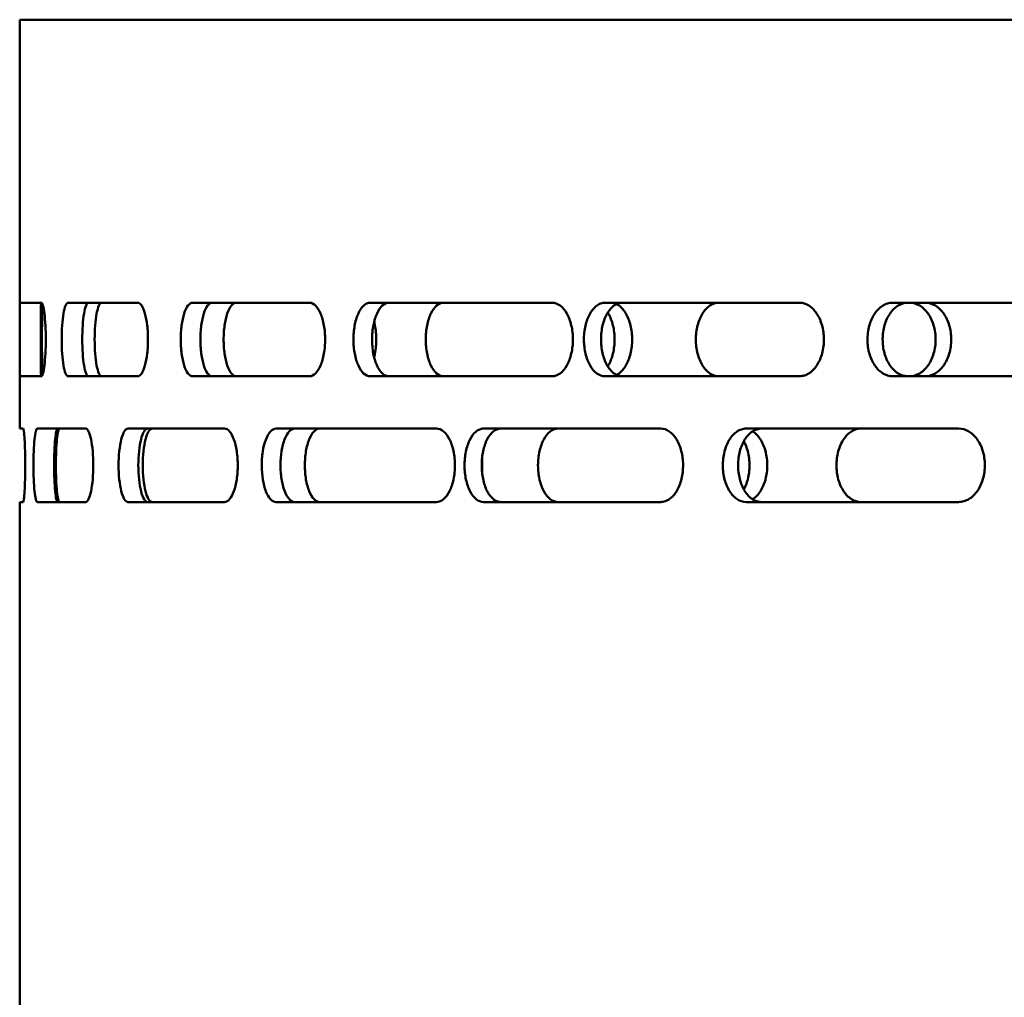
# Model space of a CAD drawing. Header units: millimetres. Extents: x -1106 to 8832, y -1538 to 1985.
# Tile 38 of 42: x 8203 to 8297, y 762 to 855. Entities that reach past the tile are written whole.
import ezdxf

# ---------------------------------------------------------------- set-up
doc = ezdxf.new("R2010")
doc.units = ezdxf.units.MM
doc.layers.add('Видимый контур (ГОСТ)', color=7, linetype='Continuous', lineweight=50)

msp = doc.modelspace()

# ---------------------------------------------------------------- linework, layer by layer
at = {"layer": 'Видимый контур (ГОСТ)'}
for p, q in [((8719.354, 855.137), (8202.989, 855.137)), ((8202.989, 816.137), (8202.989, 855.137)), ((8205.047, 828.137), (8203.035, 828.137)), ((8214.255, 828.137), (8207.586, 828.137)), ((8230.635, 828.137), (8219.471, 828.137)), ((8253.782, 828.137), (8236.399, 828.137)), ((8277.361, 828.137), (8258.804, 828.137)), ((8307.955, 828.137), (8286.232, 828.137)), ((8203.035, 821.137), (8205.047, 821.137)), ((8207.586, 821.137), (8214.255, 821.137)), ((8219.471, 821.137), (8230.635, 821.137)), ((8236.399, 821.137), (8253.782, 821.137)), ((8258.804, 821.137), (8277.361, 821.137)), ((8286.232, 821.137), (8307.955, 821.137)), ((8203.327, 816.137), (8202.989, 816.137)), ((8209.281, 816.137), (8204.653, 816.137)), ((8222.528, 816.137), (8213.314, 816.137)), ((8242.744, 816.137), (8227.439, 816.137)), ((8264.123, 816.137), (8247.225, 816.137)), ((8292.53, 816.137), (8272.268, 816.137)), ((8202.989, 809.137), (8203.327, 809.137)), ((8202.989, 650.137), (8202.989, 809.137)), ((8204.653, 809.137), (8209.281, 809.137)), ((8213.314, 809.137), (8222.528, 809.137)), ((8227.439, 809.137), (8242.744, 809.137)), ((8247.225, 809.137), (8264.123, 809.137)), ((8272.268, 809.137), (8292.53, 809.137))]:
    msp.add_line(p, q, dxfattribs=at)
for points, knots in [([(8203.035, 821.137), (8203.028, 821.137), (8203.021, 821.225), (8203.009, 821.582), (8203.005, 821.851), (8202.999, 822.473), (8202.997, 822.867), (8202.995, 823.729), (8202.995, 824.197), (8202.995, 825.076), (8202.995, 825.545), (8202.997, 826.407), (8202.999, 826.801), (8203.005, 827.422), (8203.009, 827.692), (8203.021, 828.049), (8203.028, 828.137), (8203.035, 828.137)], [0.527482, 0.527482, 0.527482, 0.527482, 0.659428, 0.659428, 0.791375, 0.791375, 0.923215, 0.923215, 1.055054, 1.055054, 1.186894, 1.186894, 1.318733, 1.318733, 1.45068, 1.45068, 1.582627, 1.582627, 1.582627, 1.582627]), ([(8205.034, 828.137), (8205.026, 828.137), (8205.019, 828.049), (8205.008, 827.692), (8205.004, 827.422), (8204.999, 826.801), (8204.997, 826.407), (8204.994, 825.545), (8204.994, 825.076), (8204.994, 824.197), (8204.994, 823.729), (8204.997, 822.867), (8204.999, 822.473), (8205.004, 821.851), (8205.008, 821.582), (8205.019, 821.225), (8205.026, 821.137), (8205.034, 821.137)], [0.527483, 0.527483, 0.527483, 0.527483, 0.659431, 0.659431, 0.79138, 0.79138, 0.923219, 0.923219, 1.055059, 1.055059, 1.186898, 1.186898, 1.318737, 1.318737, 1.450686, 1.450686, 1.582634, 1.582634, 1.582634, 1.582634]), ([(8205.047, 828.137), (8205.098, 828.137), (8205.154, 828.049), (8205.258, 827.691), (8205.307, 827.422), (8205.384, 826.8), (8205.418, 826.407), (8205.464, 825.545), (8205.475, 825.076), (8205.475, 824.637), (8205.475, 824.197), (8205.464, 823.729), (8205.418, 822.867), (8205.384, 822.474), (8205.307, 821.852), (8205.258, 821.582), (8205.154, 821.225), (8205.098, 821.137), (8205.047, 821.137)], [1.583655, 1.583655, 1.583655, 1.583655, 1.715823, 1.715823, 1.847991, 1.847991, 1.979822, 1.979822, 2.111653, 2.111653, 2.111653, 2.243484, 2.243484, 2.375315, 2.375315, 2.507483, 2.507483, 2.639651, 2.639651, 2.639651, 2.639651]), ([(8205.185, 821.337), (8205.183, 821.357), (8205.181, 821.38), (8205.163, 821.582), (8205.15, 821.852), (8205.13, 822.474), (8205.122, 822.867), (8205.112, 823.729), (8205.109, 824.197), (8205.109, 824.637), (8205.109, 825.076), (8205.112, 825.545), (8205.122, 826.407), (8205.13, 826.8), (8205.15, 827.422), (8205.163, 827.691), (8205.181, 827.894), (8205.183, 827.916), (8205.185, 827.937)], [1.6982306, 1.6982306, 1.6982306, 1.6982306, 1.7158485, 1.7158485, 1.8480205, 1.8480205, 1.9798515, 1.9798515, 2.1116826, 2.1116826, 2.1116826, 2.2435136, 2.2435136, 2.3753446, 2.3753446, 2.5075167, 2.5075167, 2.5251346, 2.5251346, 2.5251346, 2.5251346]), ([(8207.586, 821.137), (8207.509, 821.137), (8207.429, 821.225), (8207.283, 821.582), (8207.217, 821.851), (8207.114, 822.473), (8207.07, 822.867), (8207.012, 823.729), (8206.997, 824.197), (8206.997, 825.076), (8207.012, 825.545), (8207.07, 826.407), (8207.114, 826.801), (8207.217, 827.422), (8207.283, 827.692), (8207.429, 828.049), (8207.509, 828.137), (8207.586, 828.137)], [0.527482, 0.527482, 0.527482, 0.527482, 0.659428, 0.659428, 0.791375, 0.791375, 0.923215, 0.923215, 1.055054, 1.055054, 1.186894, 1.186894, 1.318733, 1.318733, 1.45068, 1.45068, 1.582627, 1.582627, 1.582627, 1.582627]), ([(8209.543, 828.137), (8209.467, 828.137), (8209.387, 828.049), (8209.241, 827.692), (8209.175, 827.422), (8209.072, 826.801), (8209.028, 826.407), (8208.97, 825.545), (8208.956, 825.076), (8208.956, 824.197), (8208.97, 823.729), (8209.028, 822.867), (8209.072, 822.473), (8209.175, 821.851), (8209.241, 821.582), (8209.387, 821.225), (8209.467, 821.137), (8209.543, 821.137)], [0.527483, 0.527483, 0.527483, 0.527483, 0.659431, 0.659431, 0.79138, 0.79138, 0.923219, 0.923219, 1.055059, 1.055059, 1.186898, 1.186898, 1.318737, 1.318737, 1.450686, 1.450686, 1.582634, 1.582634, 1.582634, 1.582634]), ([(8210.804, 821.137), (8210.718, 821.137), (8210.627, 821.225), (8210.461, 821.582), (8210.386, 821.852), (8210.27, 822.474), (8210.219, 822.867), (8210.153, 823.729), (8210.137, 824.197), (8210.137, 824.637), (8210.137, 825.076), (8210.153, 825.545), (8210.219, 826.407), (8210.27, 826.8), (8210.386, 827.422), (8210.461, 827.691), (8210.627, 828.049), (8210.718, 828.137), (8210.804, 828.137)], [1.583676, 1.583676, 1.583676, 1.583676, 1.715849, 1.715849, 1.848021, 1.848021, 1.979852, 1.979852, 2.111683, 2.111683, 2.111683, 2.243514, 2.243514, 2.375345, 2.375345, 2.507517, 2.507517, 2.639689, 2.639689, 2.639689, 2.639689]), ([(8214.255, 828.137), (8214.374, 828.137), (8214.502, 828.049), (8214.74, 827.691), (8214.849, 827.422), (8215.022, 826.8), (8215.098, 826.407), (8215.198, 825.545), (8215.223, 825.076), (8215.223, 824.637), (8215.223, 824.197), (8215.198, 823.729), (8215.098, 822.867), (8215.022, 822.474), (8214.849, 821.852), (8214.74, 821.582), (8214.502, 821.225), (8214.374, 821.137), (8214.255, 821.137)], [1.583655, 1.583655, 1.583655, 1.583655, 1.715823, 1.715823, 1.847991, 1.847991, 1.979822, 1.979822, 2.111653, 2.111653, 2.111653, 2.243484, 2.243484, 2.375315, 2.375315, 2.507483, 2.507483, 2.639651, 2.639651, 2.639651, 2.639651]), ([(8219.471, 821.137), (8219.328, 821.137), (8219.176, 821.225), (8218.899, 821.582), (8218.773, 821.851), (8218.576, 822.473), (8218.49, 822.867), (8218.378, 823.729), (8218.35, 824.197), (8218.35, 825.076), (8218.378, 825.545), (8218.49, 826.408), (8218.576, 826.801), (8218.773, 827.423), (8218.899, 827.692), (8219.176, 828.049), (8219.328, 828.137), (8219.471, 828.137)], [0.527482, 0.527482, 0.527482, 0.527482, 0.659428, 0.659428, 0.791375, 0.791375, 0.923215, 0.923215, 1.055054, 1.055054, 1.186922, 1.186922, 1.318789, 1.318789, 1.450708, 1.450708, 1.582627, 1.582627, 1.582627, 1.582627]), ([(8221.34, 828.137), (8221.196, 828.137), (8221.045, 828.049), (8220.768, 827.692), (8220.642, 827.422), (8220.445, 826.801), (8220.359, 826.407), (8220.247, 825.545), (8220.219, 825.076), (8220.219, 824.197), (8220.247, 823.729), (8220.359, 822.867), (8220.445, 822.473), (8220.642, 821.851), (8220.768, 821.582), (8221.045, 821.225), (8221.196, 821.137), (8221.34, 821.137)], [0.527483, 0.527483, 0.527483, 0.527483, 0.659431, 0.659431, 0.79138, 0.79138, 0.923219, 0.923219, 1.055059, 1.055059, 1.186898, 1.186898, 1.318737, 1.318737, 1.450686, 1.450686, 1.582634, 1.582634, 1.582634, 1.582634]), ([(8223.635, 821.137), (8223.482, 821.137), (8223.32, 821.225), (8223.024, 821.582), (8222.889, 821.852), (8222.678, 822.474), (8222.587, 822.867), (8222.467, 823.729), (8222.437, 824.197), (8222.437, 824.637), (8222.437, 825.076), (8222.467, 825.545), (8222.587, 826.407), (8222.678, 826.8), (8222.889, 827.422), (8223.024, 827.691), (8223.32, 828.049), (8223.482, 828.137), (8223.635, 828.137)], [1.583676, 1.583676, 1.583676, 1.583676, 1.715849, 1.715849, 1.848021, 1.848021, 1.979852, 1.979852, 2.111683, 2.111683, 2.111683, 2.243514, 2.243514, 2.375345, 2.375345, 2.507517, 2.507517, 2.639689, 2.639689, 2.639689, 2.639689]), ([(8230.635, 828.137), (8230.818, 828.137), (8231.016, 828.049), (8231.38, 827.692), (8231.547, 827.423), (8231.812, 826.801), (8231.927, 826.408), (8232.081, 825.546), (8232.118, 825.077), (8232.118, 824.637), (8232.118, 824.197), (8232.081, 823.729), (8231.928, 822.867), (8231.813, 822.474), (8231.548, 821.852), (8231.38, 821.582), (8231.016, 821.225), (8230.819, 821.137), (8230.635, 821.137)], [1.583655, 1.583655, 1.583655, 1.583655, 1.715739, 1.715739, 1.847822, 1.847822, 1.979737, 1.979737, 2.111653, 2.111653, 2.111653, 2.243484, 2.243484, 2.375315, 2.375315, 2.507483, 2.507483, 2.639651, 2.639651, 2.639651, 2.639651]), ([(8236.399, 821.137), (8236.187, 821.137), (8235.978, 821.229), (8235.597, 821.581), (8235.427, 821.831), (8235.135, 822.471), (8235.018, 822.859), (8234.861, 823.699), (8234.82, 824.142), (8234.814, 825.052), (8234.852, 825.512), (8235.004, 826.357), (8235.114, 826.737), (8235.398, 827.395), (8235.572, 827.662), (8235.865, 827.944), (8235.97, 828.017), (8236.184, 828.113), (8236.291, 828.137), (8236.399, 828.137)], [0, 0, 0, 0, 0.139164, 0.139164, 0.273622, 0.273622, 0.412623, 0.412623, 0.546984, 0.546984, 0.685866, 0.685866, 0.820363, 0.820363, 0.959509, 0.959509, 1.032378, 1.032378, 1.103164, 1.103164, 1.103164, 1.103164]), ([(8238.178, 828.137), (8237.966, 828.137), (8237.757, 828.045), (8237.376, 827.693), (8237.206, 827.443), (8236.915, 826.803), (8236.797, 826.415), (8236.64, 825.575), (8236.599, 825.132), (8236.593, 824.221), (8236.631, 823.762), (8236.783, 822.916), (8236.893, 822.536), (8237.177, 821.879), (8237.351, 821.611), (8237.644, 821.33), (8237.75, 821.257), (8237.963, 821.161), (8238.07, 821.137), (8238.178, 821.137)], [0, 0, 0, 0, 0.139164, 0.139164, 0.273618, 0.273618, 0.412619, 0.412619, 0.546981, 0.546981, 0.685863, 0.685863, 0.820357, 0.820357, 0.959502, 0.959502, 1.032375, 1.032375, 1.103164, 1.103164, 1.103164, 1.103164]), ([(8243.406, 821.137), (8243.19, 821.137), (8242.961, 821.225), (8242.541, 821.582), (8242.351, 821.852), (8242.05, 822.474), (8241.921, 822.867), (8241.749, 823.729), (8241.707, 824.197), (8241.707, 824.637), (8241.707, 825.076), (8241.749, 825.545), (8241.921, 826.407), (8242.05, 826.8), (8242.351, 827.422), (8242.541, 827.691), (8242.961, 828.049), (8243.19, 828.137), (8243.406, 828.137)], [1.583676, 1.583676, 1.583676, 1.583676, 1.715849, 1.715849, 1.848021, 1.848021, 1.979852, 1.979852, 2.111683, 2.111683, 2.111683, 2.243514, 2.243514, 2.375345, 2.375345, 2.507517, 2.507517, 2.639689, 2.639689, 2.639689, 2.639689]), ([(8253.782, 828.137), (8254.026, 828.137), (8254.288, 828.049), (8254.77, 827.692), (8254.991, 827.423), (8255.341, 826.801), (8255.493, 826.408), (8255.695, 825.546), (8255.745, 825.077), (8255.745, 824.637), (8255.745, 824.197), (8255.695, 823.729), (8255.493, 822.867), (8255.342, 822.474), (8254.992, 821.852), (8254.771, 821.582), (8254.288, 821.225), (8254.026, 821.137), (8253.782, 821.137)], [1.583655, 1.583655, 1.583655, 1.583655, 1.715739, 1.715739, 1.847822, 1.847822, 1.979737, 1.979737, 2.111653, 2.111653, 2.111653, 2.243484, 2.243484, 2.375315, 2.375315, 2.507483, 2.507483, 2.639651, 2.639651, 2.639651, 2.639651]), ([(8258.804, 821.137), (8258.536, 821.137), (8258.271, 821.229), (8257.787, 821.581), (8257.571, 821.831), (8257.2, 822.471), (8257.05, 822.859), (8256.849, 823.699), (8256.797, 824.142), (8256.79, 825.052), (8256.839, 825.512), (8257.033, 826.357), (8257.173, 826.737), (8257.534, 827.395), (8257.755, 827.662), (8258.127, 827.944), (8258.261, 828.017), (8258.532, 828.113), (8258.668, 828.137), (8258.804, 828.137)], [0, 0, 0, 0, 0.139164, 0.139164, 0.273622, 0.273622, 0.412623, 0.412623, 0.546984, 0.546984, 0.685866, 0.685866, 0.820363, 0.820363, 0.959509, 0.959509, 1.032378, 1.032378, 1.103164, 1.103164, 1.103164, 1.103164]), ([(8260.435, 828.137), (8260.167, 828.137), (8259.902, 828.045), (8259.418, 827.693), (8259.202, 827.443), (8258.831, 826.803), (8258.681, 826.415), (8258.481, 825.575), (8258.428, 825.132), (8258.421, 824.221), (8258.47, 823.762), (8258.664, 822.916), (8258.804, 822.536), (8259.165, 821.879), (8259.386, 821.611), (8259.758, 821.33), (8259.892, 821.257), (8260.163, 821.161), (8260.299, 821.137), (8260.435, 821.137)], [0, 0, 0, 0, 0.139164, 0.139164, 0.273618, 0.273618, 0.412619, 0.412619, 0.546981, 0.546981, 0.685863, 0.685863, 0.820357, 0.820357, 0.959502, 0.959502, 1.032375, 1.032375, 1.103164, 1.103164, 1.103164, 1.103164]), ([(8259.902, 828.013), (8259.984, 827.974), (8260.065, 827.927), (8260.393, 827.692), (8260.621, 827.422), (8260.982, 826.801), (8261.139, 826.407), (8261.347, 825.545), (8261.398, 825.076), (8261.398, 824.197), (8261.347, 823.729), (8261.139, 822.867), (8260.982, 822.473), (8260.621, 821.851), (8260.393, 821.582), (8260.065, 821.347), (8259.984, 821.3), (8259.902, 821.261)], [0.6177559, 0.6177559, 0.6177559, 0.6177559, 0.6594314, 0.6594314, 0.7913797, 0.7913797, 0.9232191, 0.9232191, 1.0550586, 1.0550586, 1.186898, 1.186898, 1.3187375, 1.3187375, 1.4506857, 1.4506857, 1.4923612, 1.4923612, 1.4923612, 1.4923612]), ([(8269.63, 821.137), (8269.357, 821.137), (8269.066, 821.225), (8268.534, 821.582), (8268.291, 821.852), (8267.909, 822.474), (8267.744, 822.867), (8267.526, 823.729), (8267.472, 824.197), (8267.472, 824.637), (8267.472, 825.076), (8267.526, 825.545), (8267.744, 826.407), (8267.909, 826.8), (8268.291, 827.422), (8268.534, 827.691), (8269.066, 828.049), (8269.357, 828.137), (8269.63, 828.137)], [1.583676, 1.583676, 1.583676, 1.583676, 1.715849, 1.715849, 1.848021, 1.848021, 1.979852, 1.979852, 2.111683, 2.111683, 2.111683, 2.243514, 2.243514, 2.375345, 2.375345, 2.507517, 2.507517, 2.639689, 2.639689, 2.639689, 2.639689]), ([(8277.361, 828.137), (8277.667, 828.137), (8277.97, 828.045), (8278.527, 827.692), (8278.777, 827.441), (8279.208, 826.8), (8279.382, 826.412), (8279.616, 825.572), (8279.677, 825.13), (8279.685, 824.22), (8279.628, 823.761), (8279.402, 822.917), (8279.238, 822.538), (8278.819, 821.88), (8278.564, 821.612), (8278.135, 821.33), (8277.982, 821.257), (8277.672, 821.161), (8277.517, 821.137), (8277.361, 821.137)], [0, 0, 0, 0, 0.139561, 0.139561, 0.274374, 0.274374, 0.413373, 0.413373, 0.547635, 0.547635, 0.686319, 0.686319, 0.820664, 0.820664, 0.960066, 0.960066, 1.033121, 1.033121, 1.104089, 1.104089, 1.104089, 1.104089]), ([(8286.232, 821.137), (8285.912, 821.137), (8285.596, 821.229), (8285.019, 821.581), (8284.762, 821.831), (8284.318, 822.471), (8284.14, 822.859), (8283.9, 823.699), (8283.837, 824.142), (8283.829, 825.052), (8283.887, 825.512), (8284.119, 826.357), (8284.286, 826.737), (8284.718, 827.395), (8284.981, 827.662), (8285.425, 827.944), (8285.585, 828.017), (8285.907, 828.113), (8286.069, 828.137), (8286.232, 828.137)], [0, 0, 0, 0, 0.139164, 0.139164, 0.273622, 0.273622, 0.412623, 0.412623, 0.546984, 0.546984, 0.685866, 0.685866, 0.820363, 0.820363, 0.959509, 0.959509, 1.032378, 1.032378, 1.103164, 1.103164, 1.103164, 1.103164]), ([(8287.681, 828.137), (8287.362, 828.137), (8287.046, 828.045), (8286.469, 827.693), (8286.211, 827.443), (8285.768, 826.803), (8285.589, 826.415), (8285.35, 825.575), (8285.287, 825.132), (8285.279, 824.221), (8285.337, 823.762), (8285.569, 822.916), (8285.736, 822.536), (8286.167, 821.879), (8286.43, 821.611), (8286.875, 821.33), (8287.034, 821.257), (8287.357, 821.161), (8287.519, 821.137), (8287.681, 821.137)], [0, 0, 0, 0, 0.139164, 0.139164, 0.273618, 0.273618, 0.412619, 0.412619, 0.546981, 0.546981, 0.685863, 0.685863, 0.820357, 0.820357, 0.959502, 0.959502, 1.032375, 1.032375, 1.103164, 1.103164, 1.103164, 1.103164]), ([(8287.886, 821.137), (8288.192, 821.137), (8288.518, 821.225), (8289.121, 821.582), (8289.396, 821.851), (8289.832, 822.473), (8290.021, 822.867), (8290.272, 823.729), (8290.334, 824.197), (8290.334, 825.076), (8290.272, 825.545), (8290.021, 826.408), (8289.832, 826.801), (8289.396, 827.423), (8289.12, 827.692), (8288.518, 828.049), (8288.192, 828.137), (8287.886, 828.137)], [0.527482, 0.527482, 0.527482, 0.527482, 0.659428, 0.659428, 0.791375, 0.791375, 0.923215, 0.923215, 1.055054, 1.055054, 1.186922, 1.186922, 1.318789, 1.318789, 1.450708, 1.450708, 1.582627, 1.582627, 1.582627, 1.582627]), ([(8289.373, 828.137), (8289.679, 828.137), (8290.006, 828.049), (8290.608, 827.692), (8290.884, 827.422), (8291.32, 826.801), (8291.509, 826.407), (8291.76, 825.545), (8291.822, 825.076), (8291.822, 824.197), (8291.76, 823.729), (8291.509, 822.867), (8291.32, 822.473), (8290.884, 821.851), (8290.608, 821.582), (8290.006, 821.225), (8289.679, 821.137), (8289.373, 821.137)], [0.527483, 0.527483, 0.527483, 0.527483, 0.659431, 0.659431, 0.79138, 0.79138, 0.923219, 0.923219, 1.055059, 1.055059, 1.186898, 1.186898, 1.318737, 1.318737, 1.450686, 1.450686, 1.582634, 1.582634, 1.582634, 1.582634]), ([(8236.79, 826.325), (8236.818, 826.212), (8236.843, 826.096), (8236.946, 825.545), (8236.985, 825.076), (8236.985, 824.197), (8236.946, 823.729), (8236.843, 823.178), (8236.818, 823.061), (8236.79, 822.949)], [0.8866592, 0.8866592, 0.8866592, 0.8866592, 0.9232191, 0.9232191, 1.0550586, 1.0550586, 1.186898, 1.186898, 1.2234579, 1.2234579, 1.2234579, 1.2234579]), ([(8259.066, 822.068), (8259.085, 822.099), (8259.104, 822.131), (8259.303, 822.473), (8259.46, 822.867), (8259.668, 823.729), (8259.719, 824.197), (8259.719, 825.076), (8259.668, 825.545), (8259.46, 826.408), (8259.303, 826.801), (8259.104, 827.143), (8259.085, 827.175), (8259.066, 827.205)], [0.7778941, 0.7778941, 0.7778941, 0.7778941, 0.7913752, 0.7913752, 0.9232147, 0.9232147, 1.0550541, 1.0550541, 1.1869216, 1.1869216, 1.318789, 1.318789, 1.332215, 1.332215, 1.332215, 1.332215]), ([(8203.327, 816.137), (8203.347, 816.137), (8203.37, 816.049), (8203.415, 815.692), (8203.436, 815.422), (8203.471, 814.801), (8203.486, 814.407), (8203.507, 813.545), (8203.512, 813.076), (8203.512, 812.637), (8203.512, 812.197), (8203.507, 811.729), (8203.486, 810.866), (8203.471, 810.473), (8203.436, 809.851), (8203.415, 809.582), (8203.37, 809.225), (8203.347, 809.137), (8203.327, 809.137)], [1.582116, 1.582116, 1.582116, 1.582116, 1.713957, 1.713957, 1.845797, 1.845797, 1.977638, 1.977638, 2.10948, 2.10948, 2.10948, 2.241321, 2.241321, 2.373162, 2.373162, 2.505002, 2.505002, 2.636843, 2.636843, 2.636843, 2.636843]), ([(8204.653, 809.137), (8204.607, 809.137), (8204.559, 809.225), (8204.472, 809.583), (8204.433, 809.853), (8204.373, 810.475), (8204.347, 810.868), (8204.313, 811.729), (8204.305, 812.197), (8204.305, 813.076), (8204.313, 813.545), (8204.347, 814.406), (8204.373, 814.799), (8204.433, 815.421), (8204.472, 815.691), (8204.559, 816.049), (8204.607, 816.137), (8204.653, 816.137)], [0.528676, 0.528676, 0.528676, 0.528676, 0.661341, 0.661341, 0.794007, 0.794007, 0.925818, 0.925818, 1.057628, 1.057628, 1.189438, 1.189438, 1.321249, 1.321249, 1.453914, 1.453914, 1.58658, 1.58658, 1.58658, 1.58658]), ([(8206.621, 816.137), (8206.575, 816.137), (8206.526, 816.049), (8206.44, 815.691), (8206.401, 815.421), (8206.342, 814.799), (8206.316, 814.406), (8206.283, 813.545), (8206.275, 813.076), (8206.275, 812.197), (8206.283, 811.729), (8206.316, 810.868), (8206.342, 810.475), (8206.401, 809.853), (8206.44, 809.583), (8206.526, 809.225), (8206.575, 809.137), (8206.621, 809.137)], [0.528693, 0.528693, 0.528693, 0.528693, 0.66137, 0.66137, 0.794047, 0.794047, 0.925857, 0.925857, 1.057667, 1.057667, 1.189477, 1.189477, 1.321287, 1.321287, 1.453964, 1.453964, 1.586641, 1.586641, 1.586641, 1.586641]), ([(8206.802, 809.137), (8206.754, 809.137), (8206.703, 809.225), (8206.613, 809.582), (8206.572, 809.851), (8206.509, 810.473), (8206.482, 810.866), (8206.447, 811.729), (8206.438, 812.197), (8206.438, 812.637), (8206.438, 813.076), (8206.447, 813.545), (8206.482, 814.407), (8206.509, 814.801), (8206.572, 815.422), (8206.613, 815.692), (8206.703, 816.049), (8206.754, 816.137), (8206.802, 816.137)], [1.582117, 1.582117, 1.582117, 1.582117, 1.713957, 1.713957, 1.845798, 1.845798, 1.977639, 1.977639, 2.10948, 2.10948, 2.10948, 2.241321, 2.241321, 2.373162, 2.373162, 2.505003, 2.505003, 2.636843, 2.636843, 2.636843, 2.636843]), ([(8209.281, 816.137), (8209.37, 816.137), (8209.466, 816.049), (8209.645, 815.692), (8209.727, 815.422), (8209.858, 814.801), (8209.916, 814.407), (8209.992, 813.545), (8210.011, 813.076), (8210.011, 812.637), (8210.011, 812.197), (8209.992, 811.729), (8209.916, 810.866), (8209.858, 810.473), (8209.727, 809.851), (8209.645, 809.582), (8209.466, 809.225), (8209.37, 809.137), (8209.281, 809.137)], [1.582116, 1.582116, 1.582116, 1.582116, 1.713957, 1.713957, 1.845797, 1.845797, 1.977638, 1.977638, 2.10948, 2.10948, 2.10948, 2.241321, 2.241321, 2.373162, 2.373162, 2.505002, 2.505002, 2.636843, 2.636843, 2.636843, 2.636843]), ([(8213.314, 809.137), (8213.2, 809.137), (8213.078, 809.225), (8212.857, 809.583), (8212.757, 809.853), (8212.6, 810.475), (8212.533, 810.868), (8212.444, 811.729), (8212.422, 812.197), (8212.422, 813.076), (8212.444, 813.545), (8212.533, 814.406), (8212.6, 814.799), (8212.757, 815.421), (8212.857, 815.691), (8213.078, 816.049), (8213.2, 816.137), (8213.314, 816.137)], [0.528676, 0.528676, 0.528676, 0.528676, 0.661341, 0.661341, 0.794007, 0.794007, 0.925818, 0.925818, 1.057628, 1.057628, 1.189438, 1.189438, 1.321249, 1.321249, 1.453914, 1.453914, 1.58658, 1.58658, 1.58658, 1.58658]), ([(8215.192, 816.137), (8215.077, 816.137), (8214.956, 816.049), (8214.736, 815.691), (8214.636, 815.421), (8214.48, 814.799), (8214.412, 814.406), (8214.323, 813.545), (8214.302, 813.076), (8214.302, 812.197), (8214.323, 811.729), (8214.412, 810.868), (8214.48, 810.475), (8214.636, 809.853), (8214.736, 809.583), (8214.956, 809.225), (8215.077, 809.137), (8215.192, 809.137)], [0.528693, 0.528693, 0.528693, 0.528693, 0.66137, 0.66137, 0.794047, 0.794047, 0.925857, 0.925857, 1.057667, 1.057667, 1.189477, 1.189477, 1.321287, 1.321287, 1.453964, 1.453964, 1.586641, 1.586641, 1.586641, 1.586641]), ([(8215.634, 809.137), (8215.518, 809.137), (8215.396, 809.225), (8215.172, 809.582), (8215.071, 809.851), (8214.912, 810.473), (8214.843, 810.866), (8214.753, 811.729), (8214.731, 812.197), (8214.731, 812.637), (8214.731, 813.076), (8214.753, 813.545), (8214.843, 814.407), (8214.912, 814.801), (8215.071, 815.422), (8215.172, 815.692), (8215.396, 816.049), (8215.518, 816.137), (8215.634, 816.137)], [1.582117, 1.582117, 1.582117, 1.582117, 1.713957, 1.713957, 1.845798, 1.845798, 1.977639, 1.977639, 2.10948, 2.10948, 2.10948, 2.241321, 2.241321, 2.373162, 2.373162, 2.505003, 2.505003, 2.636843, 2.636843, 2.636843, 2.636843]), ([(8222.528, 816.137), (8222.684, 816.137), (8222.85, 816.049), (8223.159, 815.692), (8223.301, 815.422), (8223.525, 814.801), (8223.623, 814.407), (8223.753, 813.545), (8223.785, 813.076), (8223.785, 812.637), (8223.785, 812.197), (8223.753, 811.729), (8223.623, 810.866), (8223.525, 810.473), (8223.301, 809.851), (8223.159, 809.582), (8222.85, 809.225), (8222.684, 809.137), (8222.528, 809.137)], [1.582116, 1.582116, 1.582116, 1.582116, 1.713957, 1.713957, 1.845797, 1.845797, 1.977638, 1.977638, 2.10948, 2.10948, 2.10948, 2.241321, 2.241321, 2.373162, 2.373162, 2.505002, 2.505002, 2.636843, 2.636843, 2.636843, 2.636843]), ([(8227.439, 809.137), (8227.255, 809.137), (8227.073, 809.23), (8226.743, 809.584), (8226.596, 809.837), (8226.344, 810.48), (8226.243, 810.867), (8226.109, 811.707), (8226.074, 812.148), (8226.069, 813.055), (8226.102, 813.512), (8226.233, 814.354), (8226.327, 814.732), (8226.571, 815.391), (8226.721, 815.659), (8226.976, 815.942), (8227.067, 816.016), (8227.253, 816.113), (8227.346, 816.137), (8227.439, 816.137)], [0, 0, 0, 0, 0.140463, 0.140463, 0.276002, 0.276002, 0.414992, 0.414992, 0.548968, 0.548968, 0.687226, 0.687226, 0.82134, 0.82134, 0.961291, 0.961291, 1.034783, 1.034783, 1.106171, 1.106171, 1.106171, 1.106171]), ([(8229.223, 816.137), (8229.039, 816.137), (8228.857, 816.044), (8228.527, 815.689), (8228.38, 815.437), (8228.129, 814.794), (8228.028, 814.406), (8227.894, 813.567), (8227.859, 813.126), (8227.854, 812.219), (8227.887, 811.762), (8228.018, 810.92), (8228.112, 810.542), (8228.356, 809.883), (8228.506, 809.614), (8228.76, 809.331), (8228.851, 809.258), (8229.036, 809.161), (8229.129, 809.137), (8229.223, 809.137)], [0, 0, 0, 0, 0.140472, 0.140472, 0.276018, 0.276018, 0.415009, 0.415009, 0.548981, 0.548981, 0.687234, 0.687234, 0.821346, 0.821346, 0.961303, 0.961303, 1.034799, 1.034799, 1.106193, 1.106193, 1.106193, 1.106193]), ([(8231.604, 809.137), (8231.423, 809.137), (8231.232, 809.225), (8230.88, 809.582), (8230.721, 809.851), (8230.47, 810.473), (8230.361, 810.866), (8230.218, 811.729), (8230.183, 812.197), (8230.183, 812.637), (8230.183, 813.076), (8230.218, 813.545), (8230.361, 814.407), (8230.47, 814.801), (8230.721, 815.422), (8230.88, 815.692), (8231.232, 816.049), (8231.423, 816.137), (8231.604, 816.137)], [1.582117, 1.582117, 1.582117, 1.582117, 1.713957, 1.713957, 1.845798, 1.845798, 1.977639, 1.977639, 2.10948, 2.10948, 2.10948, 2.241321, 2.241321, 2.373162, 2.373162, 2.505003, 2.505003, 2.636843, 2.636843, 2.636843, 2.636843]), ([(8242.744, 816.137), (8242.961, 816.137), (8243.195, 816.049), (8243.625, 815.692), (8243.823, 815.422), (8244.135, 814.801), (8244.271, 814.407), (8244.451, 813.545), (8244.495, 813.076), (8244.495, 812.637), (8244.495, 812.197), (8244.451, 811.729), (8244.271, 810.866), (8244.135, 810.473), (8243.823, 809.851), (8243.625, 809.582), (8243.195, 809.225), (8242.961, 809.137), (8242.744, 809.137)], [1.582116, 1.582116, 1.582116, 1.582116, 1.713957, 1.713957, 1.845797, 1.845797, 1.977638, 1.977638, 2.10948, 2.10948, 2.10948, 2.241321, 2.241321, 2.373162, 2.373162, 2.505002, 2.505002, 2.636843, 2.636843, 2.636843, 2.636843]), ([(8247.225, 809.137), (8246.981, 809.137), (8246.741, 809.23), (8246.302, 809.584), (8246.107, 809.837), (8245.772, 810.48), (8245.638, 810.867), (8245.459, 811.707), (8245.412, 812.148), (8245.406, 813.055), (8245.45, 813.512), (8245.624, 814.354), (8245.75, 814.732), (8246.075, 815.391), (8246.274, 815.659), (8246.611, 815.942), (8246.733, 816.016), (8246.978, 816.113), (8247.101, 816.137), (8247.225, 816.137)], [0, 0, 0, 0, 0.140463, 0.140463, 0.276002, 0.276002, 0.414992, 0.414992, 0.548968, 0.548968, 0.687226, 0.687226, 0.82134, 0.82134, 0.961291, 0.961291, 1.034783, 1.034783, 1.106171, 1.106171, 1.106171, 1.106171]), ([(8248.86, 816.137), (8248.617, 816.137), (8248.376, 816.044), (8247.938, 815.689), (8247.743, 815.437), (8247.408, 814.794), (8247.274, 814.406), (8247.095, 813.567), (8247.049, 813.126), (8247.043, 812.219), (8247.087, 811.762), (8247.26, 810.92), (8247.386, 810.542), (8247.711, 809.883), (8247.91, 809.614), (8248.247, 809.331), (8248.368, 809.258), (8248.613, 809.161), (8248.736, 809.137), (8248.86, 809.137)], [0, 0, 0, 0, 0.140472, 0.140472, 0.276018, 0.276018, 0.415009, 0.415009, 0.548981, 0.548981, 0.687234, 0.687234, 0.821346, 0.821346, 0.961303, 0.961303, 1.034799, 1.034799, 1.106193, 1.106193, 1.106193, 1.106193]), ([(8254.318, 809.137), (8254.077, 809.137), (8253.82, 809.225), (8253.35, 809.582), (8253.136, 809.851), (8252.799, 810.473), (8252.654, 810.866), (8252.461, 811.729), (8252.414, 812.197), (8252.414, 812.637), (8252.414, 813.076), (8252.461, 813.545), (8252.654, 814.407), (8252.799, 814.801), (8253.136, 815.422), (8253.35, 815.692), (8253.82, 816.049), (8254.077, 816.137), (8254.318, 816.137)], [1.582117, 1.582117, 1.582117, 1.582117, 1.713957, 1.713957, 1.845798, 1.845798, 1.977639, 1.977639, 2.10948, 2.10948, 2.10948, 2.241321, 2.241321, 2.373162, 2.373162, 2.505003, 2.505003, 2.636843, 2.636843, 2.636843, 2.636843]), ([(8264.123, 816.137), (8264.402, 816.137), (8264.68, 816.045), (8265.189, 815.694), (8265.418, 815.443), (8265.813, 814.804), (8265.973, 814.416), (8266.188, 813.576), (8266.245, 813.133), (8266.253, 812.222), (8266.2, 811.762), (8265.992, 810.916), (8265.842, 810.535), (8265.457, 809.878), (8265.223, 809.611), (8264.831, 809.33), (8264.69, 809.257), (8264.407, 809.161), (8264.265, 809.137), (8264.123, 809.137)], [0, 0, 0, 0, 0.138979, 0.138979, 0.273267, 0.273267, 0.41226, 0.41226, 0.546692, 0.546692, 0.685689, 0.685689, 0.82024, 0.82024, 0.959242, 0.959242, 1.032017, 1.032017, 1.102714, 1.102714, 1.102714, 1.102714]), ([(8272.268, 809.137), (8271.97, 809.137), (8271.676, 809.23), (8271.138, 809.584), (8270.898, 809.837), (8270.488, 810.48), (8270.323, 810.867), (8270.102, 811.707), (8270.045, 812.148), (8270.038, 813.055), (8270.092, 813.512), (8270.306, 814.354), (8270.46, 814.732), (8270.859, 815.391), (8271.103, 815.659), (8271.517, 815.942), (8271.665, 816.016), (8271.966, 816.113), (8272.117, 816.137), (8272.268, 816.137)], [0, 0, 0, 0, 0.140463, 0.140463, 0.276002, 0.276002, 0.414992, 0.414992, 0.548968, 0.548968, 0.687226, 0.687226, 0.82134, 0.82134, 0.961291, 0.961291, 1.034783, 1.034783, 1.106171, 1.106171, 1.106171, 1.106171]), ([(8273.722, 816.137), (8273.423, 816.137), (8273.129, 816.044), (8272.592, 815.689), (8272.352, 815.437), (8271.942, 814.794), (8271.777, 814.406), (8271.557, 813.567), (8271.5, 813.126), (8271.493, 812.219), (8271.547, 811.762), (8271.76, 810.92), (8271.914, 810.542), (8272.313, 809.883), (8272.557, 809.614), (8272.97, 809.331), (8273.119, 809.258), (8273.419, 809.161), (8273.57, 809.137), (8273.722, 809.137)], [0, 0, 0, 0, 0.140472, 0.140472, 0.276018, 0.276018, 0.415009, 0.415009, 0.548981, 0.548981, 0.687234, 0.687234, 0.821346, 0.821346, 0.961303, 0.961303, 1.034799, 1.034799, 1.106193, 1.106193, 1.106193, 1.106193]), ([(8283.216, 809.137), (8282.921, 809.137), (8282.606, 809.225), (8282.029, 809.582), (8281.766, 809.851), (8281.351, 810.473), (8281.172, 810.866), (8280.935, 811.729), (8280.876, 812.197), (8280.876, 812.637), (8280.876, 813.076), (8280.935, 813.545), (8281.172, 814.407), (8281.351, 814.801), (8281.766, 815.422), (8282.029, 815.692), (8282.606, 816.049), (8282.921, 816.137), (8283.216, 816.137)], [1.582117, 1.582117, 1.582117, 1.582117, 1.713957, 1.713957, 1.845798, 1.845798, 1.977639, 1.977639, 2.10948, 2.10948, 2.10948, 2.241321, 2.241321, 2.373162, 2.373162, 2.505003, 2.505003, 2.636843, 2.636843, 2.636843, 2.636843]), ([(8292.53, 816.137), (8292.859, 816.137), (8293.185, 816.045), (8293.785, 815.694), (8294.054, 815.443), (8294.518, 814.804), (8294.706, 814.416), (8294.959, 813.576), (8295.025, 813.133), (8295.034, 812.222), (8294.972, 811.762), (8294.728, 810.916), (8294.552, 810.535), (8294.1, 809.878), (8293.825, 809.611), (8293.363, 809.33), (8293.198, 809.257), (8292.864, 809.161), (8292.697, 809.137), (8292.53, 809.137)], [0, 0, 0, 0, 0.138979, 0.138979, 0.273267, 0.273267, 0.41226, 0.41226, 0.546692, 0.546692, 0.685689, 0.685689, 0.82024, 0.82024, 0.959242, 0.959242, 1.032017, 1.032017, 1.102714, 1.102714, 1.102714, 1.102714]), ([(8272.882, 815.88), (8272.888, 815.877), (8272.893, 815.873), (8273.173, 815.691), (8273.425, 815.421), (8273.823, 814.799), (8273.995, 814.406), (8274.224, 813.545), (8274.281, 813.076), (8274.281, 812.197), (8274.224, 811.729), (8273.995, 810.868), (8273.823, 810.475), (8273.425, 809.853), (8273.173, 809.583), (8272.893, 809.4), (8272.888, 809.397), (8272.882, 809.393)], [0.658733, 0.658733, 0.658733, 0.658733, 0.6613703, 0.6613703, 0.7940473, 0.7940473, 0.9258572, 0.9258572, 1.0576672, 1.0576672, 1.1894771, 1.1894771, 1.321287, 1.321287, 1.453964, 1.453964, 1.4566013, 1.4566013, 1.4566013, 1.4566013]), ([(8272.04, 810.339), (8272.194, 810.617), (8272.327, 810.945), (8272.535, 811.729), (8272.592, 812.197), (8272.592, 813.076), (8272.535, 813.545), (8272.327, 814.329), (8272.194, 814.657), (8272.04, 814.935)], [0.8175865, 0.8175865, 0.8175865, 0.8175865, 0.9258177, 0.9258177, 1.057628, 1.057628, 1.1894383, 1.1894383, 1.2976695, 1.2976695, 1.2976695, 1.2976695]), ([(8247.073, 813.245), (8247.091, 813.04), (8247.1, 812.836), (8247.1, 812.438), (8247.091, 812.233), (8247.073, 812.029)], [0.9980334, 0.9980334, 0.9980334, 0.9980334, 1.0576672, 1.0576672, 1.1173009, 1.1173009, 1.1173009, 1.1173009])]:
    msp.add_open_spline(points, degree=3, knots=knots, dxfattribs=at)

doc.saveas('drawing.dxf')
